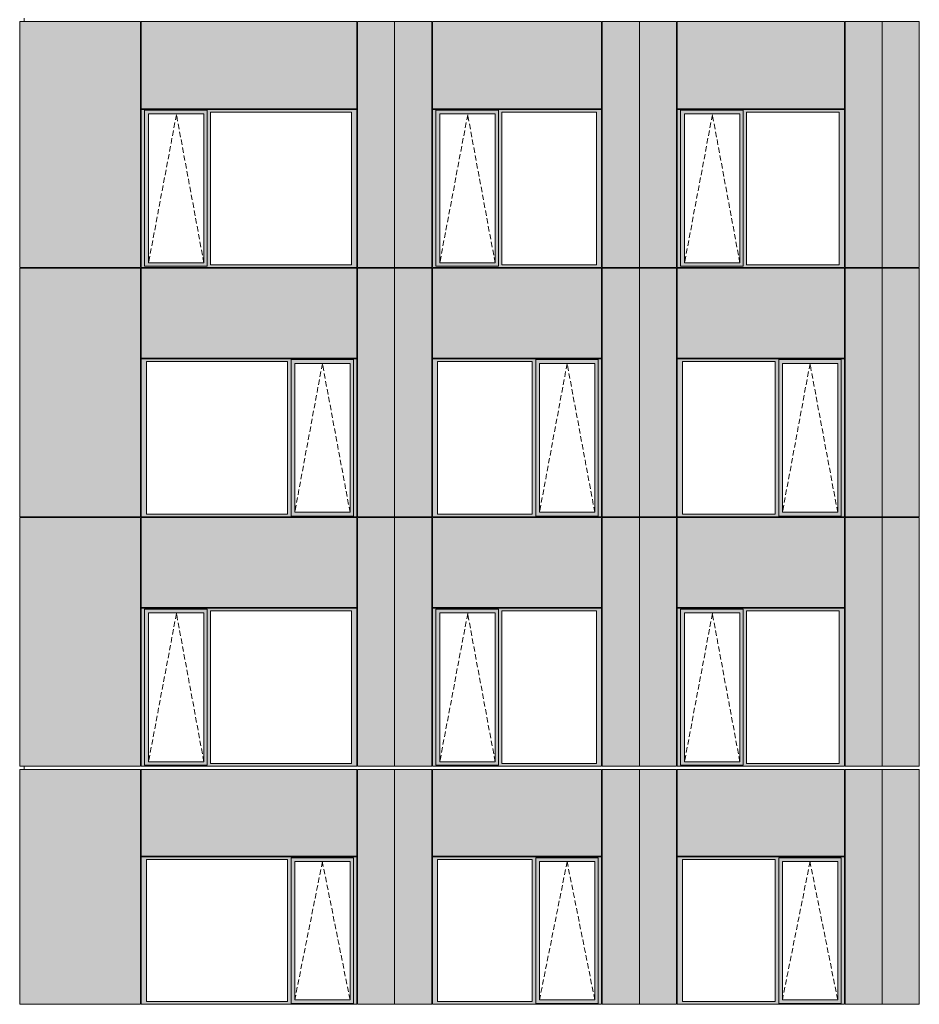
# Model space of a CAD drawing. Header units: millimetres. Extents: x 169383 to 755273, y -3871 to 302042.
# Tile 32 of 61: x 171514 to 183410, y 73949 to 86976. Entities that reach past the tile are written whole.
import ezdxf

# ---------------------------------------------------------------- set-up
doc = ezdxf.new("R2010")
doc.units = ezdxf.units.MM
doc.header["$MEASUREMENT"] = 0
doc.linetypes.add('OO_EOIAAY', pattern=[105.833361, 70.555568, -35.277793])
doc.layers.add('0_Ном._пера__1', color=7, linetype='Continuous', lineweight=0)
doc.layers.add('0_Ном._пера__120', color=7, linetype='Continuous', lineweight=0)
doc.layers.add('АР-Стены_внешние_.АР_Ном._пера__214', color=7, linetype='Continuous', lineweight=0, true_color=0xe2eaf1)

msp = doc.modelspace()

# ---------------------------------------------------------------- hatches: boundary and pattern name
at = {"layer": '0_Ном._пера__1', "linetype": 'Continuous', "lineweight": 0, "true_color": 0x000000}
for points in [[(173120.642, 85753.425), (173164.8, 85753.425), (173164.8, 85778.425), (175962.171, 85778.425), (175962.171, 85788.425), (173120.642, 85788.425)], [(173164.8, 83733.423), (173164.8, 85753.425), (173120.642, 85753.425), (173120.642, 83733.423)], [(173164.8, 85778.425), (173164.8, 85728.425), (173218.678, 85728.425), (173949.736, 85728.425), (173993.986, 85728.425), (173993.986, 85778.425)], [(173164.8, 85728.425), (173164.8, 83758.423), (173217.715, 83758.423), (173217.715, 85728.425)], [(173949.736, 83758.423), (173993.986, 83758.423), (173993.986, 85728.425), (173949.736, 85728.425)], [(175962.171, 85778.425), (173993.986, 85778.425), (173993.986, 85753.425), (174038.144, 85753.425), (175903.216, 85753.425), (175971.906, 85753.425), (175971.906, 85788.425), (175962.171, 85788.425)], [(173993.986, 85753.425), (173993.986, 83733.423), (174038.144, 83733.423), (174038.144, 85753.425)], [(175903.216, 83733.423), (175971.906, 83733.423), (175971.906, 85753.425), (175903.216, 85753.425)], [(176971.906, 85753.425), (177016.063, 85753.425), (177016.063, 85778.425), (179198.457, 85778.425), (179198.457, 85788.425), (176971.906, 85788.425)], [(177016.063, 83733.423), (177016.063, 85753.425), (176971.906, 85753.425), (176971.906, 83733.423)], [(177016.063, 85778.425), (177016.063, 85728.425), (177069.942, 85728.425), (177800.999, 85728.425), (177845.249, 85728.425), (177845.249, 85778.425)], [(177016.063, 85728.425), (177016.063, 83758.423), (177068.979, 83758.423), (177068.979, 85728.425)], [(177800.999, 83758.423), (177845.249, 83758.423), (177845.249, 85728.425), (177800.999, 85728.425)], [(179198.457, 85778.425), (177845.249, 85778.425), (177845.249, 85753.425), (177889.407, 85753.425), (179139.502, 85753.425), (179208.192, 85753.425), (179208.192, 85788.425), (179198.457, 85788.425)], [(177845.249, 85753.425), (177845.249, 83733.423), (177889.407, 83733.423), (177889.407, 85753.425)], [(179139.502, 83733.423), (179208.192, 83733.423), (179208.192, 85753.425), (179139.502, 85753.425)], [(180208.192, 85753.425), (180252.35, 85753.425), (180252.35, 85778.425), (182410.411, 85778.425), (182410.411, 85788.425), (180208.192, 85788.425)], [(180252.35, 83733.423), (180252.35, 85753.425), (180208.192, 85753.425), (180208.192, 83733.423)], [(180252.35, 85778.425), (180252.35, 85728.425), (180306.228, 85728.425), (181037.285, 85728.425), (181081.536, 85728.425), (181081.536, 85778.425)], [(180252.35, 85728.425), (180252.35, 83758.423), (180305.265, 83758.423), (180305.265, 85728.425)], [(181037.285, 83758.423), (181081.536, 83758.423), (181081.536, 85728.425), (181037.285, 85728.425)], [(182410.411, 85778.425), (181081.536, 85778.425), (181081.536, 85753.425), (181125.693, 85753.425), (182351.456, 85753.425), (182420.146, 85753.425), (182420.146, 85788.425), (182410.411, 85788.425)], [(181081.536, 85753.425), (181081.536, 83733.423), (181125.693, 83733.423), (181125.693, 85753.425)], [(182351.456, 83733.423), (182420.146, 83733.423), (182420.146, 85753.425), (182351.456, 85753.425)], [(173164.8, 83733.423), (173120.642, 83733.423), (173120.642, 83698.423), (175971.906, 83698.423), (175971.906, 83733.423), (175903.216, 83733.423), (174038.144, 83733.423), (173993.986, 83733.423), (173993.986, 83708.423), (173164.8, 83708.423)], [(173164.8, 83708.423), (173993.986, 83708.423), (173993.986, 83758.423), (173949.736, 83758.423), (173218.678, 83758.423), (173164.8, 83758.423)], [(177016.063, 83733.423), (176971.906, 83733.423), (176971.906, 83698.423), (179208.192, 83698.423), (179208.192, 83733.423), (179139.502, 83733.423), (177889.407, 83733.423), (177845.249, 83733.423), (177845.249, 83708.423), (177016.063, 83708.423)], [(177016.063, 83708.423), (177845.249, 83708.423), (177845.249, 83758.423), (177800.999, 83758.423), (177069.942, 83758.423), (177016.063, 83758.423)], [(180252.35, 83733.423), (180208.192, 83733.423), (180208.192, 83698.423), (182420.146, 83698.423), (182420.146, 83733.423), (182351.456, 83733.423), (181125.693, 83733.423), (181081.536, 83733.423), (181081.536, 83708.423), (180252.35, 83708.423)], [(180252.35, 83708.423), (181081.536, 83708.423), (181081.536, 83758.423), (181037.285, 83758.423), (180306.228, 83758.423), (180252.35, 83758.423)], [(173120.642, 82488.425), (173120.642, 82453.425), (173189.332, 82453.425), (175054.404, 82453.425), (175103.376, 82453.425), (175103.376, 82478.425), (175927.748, 82478.425), (175927.748, 82453.425), (175971.906, 82453.425), (175971.906, 82488.425)], [(175103.376, 82478.425), (175103.376, 82428.425), (175152.44, 82428.425), (175883.497, 82428.425), (175927.748, 82428.425), (175927.748, 82478.425)], [(176971.906, 82488.425), (176971.906, 82453.425), (177040.595, 82453.425), (178290.691, 82453.425), (178339.662, 82453.425), (178339.662, 82478.425), (179164.034, 82478.425), (179164.034, 82453.425), (179208.192, 82453.425), (179208.192, 82488.425)], [(178339.662, 82478.425), (178339.662, 82428.425), (178388.727, 82428.425), (179119.784, 82428.425), (179164.034, 82428.425), (179164.034, 82478.425)], [(180208.192, 82488.425), (180208.192, 82453.425), (180276.882, 82453.425), (181502.645, 82453.425), (181551.617, 82453.425), (181551.617, 82478.425), (182375.989, 82478.425), (182375.989, 82453.425), (182420.146, 82453.425), (182420.146, 82488.425)], [(181551.617, 82478.425), (181551.617, 82428.425), (181600.681, 82428.425), (182331.738, 82428.425), (182375.989, 82428.425), (182375.989, 82478.425)], [(173189.332, 80433.425), (173189.332, 82453.425), (173120.642, 82453.425), (173120.642, 80433.425)], [(175103.376, 82453.425), (175054.404, 82453.425), (175054.404, 80433.425), (175103.376, 80433.425)], [(175103.376, 80458.425), (175151.477, 80458.425), (175151.477, 82428.425), (175103.376, 82428.425)], [(175883.497, 82428.425), (175883.497, 80458.425), (175927.748, 80458.425), (175927.748, 82428.425)], [(175927.748, 80433.425), (175971.906, 80433.425), (175971.906, 82453.425), (175927.748, 82453.425)], [(177040.595, 80433.425), (177040.595, 82453.425), (176971.906, 82453.425), (176971.906, 80433.425)], [(178339.662, 82453.425), (178290.691, 82453.425), (178290.691, 80433.425), (178339.662, 80433.425)], [(178339.662, 80458.425), (178387.764, 80458.425), (178387.764, 82428.425), (178339.662, 82428.425)], [(179119.784, 82428.425), (179119.784, 80458.425), (179164.034, 80458.425), (179164.034, 82428.425)], [(179164.034, 80433.425), (179208.192, 80433.425), (179208.192, 82453.425), (179164.034, 82453.425)], [(180276.882, 80433.425), (180276.882, 82453.425), (180208.192, 82453.425), (180208.192, 80433.425)], [(181551.617, 82453.425), (181502.645, 82453.425), (181502.645, 80433.425), (181551.617, 80433.425)], [(181551.617, 80458.425), (181599.718, 80458.425), (181599.718, 82428.425), (181551.617, 82428.425)], [(182331.738, 82428.425), (182331.738, 80458.425), (182375.989, 80458.425), (182375.989, 82428.425)], [(182375.989, 80433.425), (182420.146, 80433.425), (182420.146, 82453.425), (182375.989, 82453.425)], [(173189.332, 80433.425), (173120.642, 80433.425), (173120.642, 80398.425), (175971.906, 80398.425), (175971.906, 80433.425), (175927.748, 80433.425), (175927.748, 80408.425), (175103.376, 80408.425), (175103.376, 80433.425), (175054.404, 80433.425)], [(175103.376, 80458.425), (175103.376, 80408.425), (175927.748, 80408.425), (175927.748, 80458.425), (175883.497, 80458.425), (175152.44, 80458.425)], [(177040.595, 80433.425), (176971.906, 80433.425), (176971.906, 80398.425), (179208.192, 80398.425), (179208.192, 80433.425), (179164.034, 80433.425), (179164.034, 80408.425), (178339.662, 80408.425), (178339.662, 80433.425), (178290.691, 80433.425)], [(178339.662, 80458.425), (178339.662, 80408.425), (179164.034, 80408.425), (179164.034, 80458.425), (179119.784, 80458.425), (178388.727, 80458.425)], [(180276.882, 80433.425), (180208.192, 80433.425), (180208.192, 80398.425), (182420.146, 80398.425), (182420.146, 80433.425), (182375.989, 80433.425), (182375.989, 80408.425), (181551.617, 80408.425), (181551.617, 80433.425), (181502.645, 80433.425)], [(181551.617, 80458.425), (181551.617, 80408.425), (182375.989, 80408.425), (182375.989, 80458.425), (182331.738, 80458.425), (181600.681, 80458.425)], [(173120.642, 79153.425), (173164.8, 79153.425), (173164.8, 79178.425), (175962.171, 79178.425), (175962.171, 79188.425), (173120.642, 79188.425)], [(173164.8, 77133.423), (173164.8, 79153.425), (173120.642, 79153.425), (173120.642, 77133.423)], [(173164.8, 79178.425), (173164.8, 79128.425), (173218.678, 79128.425), (173949.736, 79128.425), (173993.986, 79128.425), (173993.986, 79178.425)], [(173164.8, 79128.425), (173164.8, 77158.423), (173217.715, 77158.423), (173217.715, 79128.425)], [(173949.736, 77158.423), (173993.986, 77158.423), (173993.986, 79128.425), (173949.736, 79128.425)], [(175962.171, 79178.425), (173993.986, 79178.425), (173993.986, 79153.425), (174038.144, 79153.425), (175903.216, 79153.425), (175971.906, 79153.425), (175971.906, 79188.425), (175962.171, 79188.425)], [(173993.986, 79153.425), (173993.986, 77133.423), (174038.144, 77133.423), (174038.144, 79153.425)], [(175903.216, 77133.423), (175971.906, 77133.423), (175971.906, 79153.425), (175903.216, 79153.425)], [(176971.906, 79153.425), (177016.063, 79153.425), (177016.063, 79178.425), (179198.457, 79178.425), (179198.457, 79188.425), (176971.906, 79188.425)], [(177016.063, 77133.423), (177016.063, 79153.425), (176971.906, 79153.425), (176971.906, 77133.423)], [(177016.063, 79178.425), (177016.063, 79128.425), (177069.942, 79128.425), (177800.999, 79128.425), (177845.249, 79128.425), (177845.249, 79178.425)], [(177016.063, 79128.425), (177016.063, 77158.423), (177068.979, 77158.423), (177068.979, 79128.425)], [(177800.999, 77158.423), (177845.249, 77158.423), (177845.249, 79128.425), (177800.999, 79128.425)], [(179198.457, 79178.425), (177845.249, 79178.425), (177845.249, 79153.425), (177889.407, 79153.425), (179139.502, 79153.425), (179208.192, 79153.425), (179208.192, 79188.425), (179198.457, 79188.425)], [(177845.249, 79153.425), (177845.249, 77133.423), (177889.407, 77133.423), (177889.407, 79153.425)], [(179139.502, 77133.423), (179208.192, 77133.423), (179208.192, 79153.425), (179139.502, 79153.425)], [(180208.192, 79153.425), (180252.35, 79153.425), (180252.35, 79178.425), (182410.411, 79178.425), (182410.411, 79188.425), (180208.192, 79188.425)], [(180252.35, 77133.423), (180252.35, 79153.425), (180208.192, 79153.425), (180208.192, 77133.423)], [(180252.35, 79178.425), (180252.35, 79128.425), (180306.228, 79128.425), (181037.285, 79128.425), (181081.536, 79128.425), (181081.536, 79178.425)], [(180252.35, 79128.425), (180252.35, 77158.423), (180305.265, 77158.423), (180305.265, 79128.425)], [(181037.285, 77158.423), (181081.536, 77158.423), (181081.536, 79128.425), (181037.285, 79128.425)], [(182410.411, 79178.425), (181081.536, 79178.425), (181081.536, 79153.425), (181125.693, 79153.425), (182351.456, 79153.425), (182420.146, 79153.425), (182420.146, 79188.425), (182410.411, 79188.425)], [(181081.536, 79153.425), (181081.536, 77133.423), (181125.693, 77133.423), (181125.693, 79153.425)], [(182351.456, 77133.423), (182420.146, 77133.423), (182420.146, 79153.425), (182351.456, 79153.425)], [(173164.8, 77133.423), (173120.642, 77133.423), (173120.642, 77098.423), (175971.906, 77098.423), (175971.906, 77133.423), (175903.216, 77133.423), (174038.144, 77133.423), (173993.986, 77133.423), (173993.986, 77108.423), (173164.8, 77108.423)], [(173164.8, 77108.423), (173993.986, 77108.423), (173993.986, 77158.423), (173949.736, 77158.423), (173218.678, 77158.423), (173164.8, 77158.423)], [(177016.063, 77133.423), (176971.906, 77133.423), (176971.906, 77098.423), (179208.192, 77098.423), (179208.192, 77133.423), (179139.502, 77133.423), (177889.407, 77133.423), (177845.249, 77133.423), (177845.249, 77108.423), (177016.063, 77108.423)], [(177016.063, 77108.423), (177845.249, 77108.423), (177845.249, 77158.423), (177800.999, 77158.423), (177069.942, 77158.423), (177016.063, 77158.423)], [(180252.35, 77133.423), (180208.192, 77133.423), (180208.192, 77098.423), (182420.146, 77098.423), (182420.146, 77133.423), (182351.456, 77133.423), (181125.693, 77133.423), (181081.536, 77133.423), (181081.536, 77108.423), (180252.35, 77108.423)], [(180252.35, 77108.423), (181081.536, 77108.423), (181081.536, 77158.423), (181037.285, 77158.423), (180306.228, 77158.423), (180252.35, 77158.423)], [(173120.642, 75898.67), (173120.642, 75863.67), (173189.332, 75863.67), (175054.404, 75863.67), (175103.376, 75863.67), (175103.376, 75888.67), (175927.748, 75888.67), (175927.748, 75863.67), (175971.906, 75863.67), (175971.906, 75898.67)], [(173189.332, 73983.676), (173189.332, 75863.67), (173120.642, 75863.67), (173120.642, 73983.676)], [(175103.376, 75863.67), (175054.404, 75863.67), (175054.404, 73983.676), (175103.376, 73983.676)], [(175103.376, 75888.67), (175103.376, 75838.67), (175152.44, 75838.67), (175883.497, 75838.67), (175927.748, 75838.67), (175927.748, 75888.67)], [(175103.376, 74008.676), (175151.477, 74008.676), (175151.477, 75838.67), (175103.376, 75838.67)], [(175883.497, 75838.67), (175883.497, 74008.676), (175927.748, 74008.676), (175927.748, 75838.67)], [(175927.748, 73983.676), (175971.906, 73983.676), (175971.906, 75863.67), (175927.748, 75863.67)], [(176971.906, 75898.67), (176971.906, 75863.67), (177040.595, 75863.67), (178290.691, 75863.67), (178339.662, 75863.67), (178339.662, 75888.67), (179164.034, 75888.67), (179164.034, 75863.67), (179208.192, 75863.67), (179208.192, 75898.67)], [(177040.595, 73983.676), (177040.595, 75863.67), (176971.906, 75863.67), (176971.906, 73983.676)], [(178339.662, 75863.67), (178290.691, 75863.67), (178290.691, 73983.676), (178339.662, 73983.676)], [(178339.662, 75888.67), (178339.662, 75838.67), (178388.727, 75838.67), (179119.784, 75838.67), (179164.034, 75838.67), (179164.034, 75888.67)], [(178339.662, 74008.676), (178387.764, 74008.676), (178387.764, 75838.67), (178339.662, 75838.67)], [(179119.784, 75838.67), (179119.784, 74008.676), (179164.034, 74008.676), (179164.034, 75838.67)], [(179164.034, 73983.676), (179208.192, 73983.676), (179208.192, 75863.67), (179164.034, 75863.67)], [(180208.192, 75898.67), (180208.192, 75863.67), (180276.882, 75863.67), (181502.645, 75863.67), (181551.617, 75863.67), (181551.617, 75888.67), (182375.989, 75888.67), (182375.989, 75863.67), (182420.146, 75863.67), (182420.146, 75898.67)], [(180276.882, 73983.676), (180276.882, 75863.67), (180208.192, 75863.67), (180208.192, 73983.676)], [(181551.617, 75863.67), (181502.645, 75863.67), (181502.645, 73983.676), (181551.617, 73983.676)], [(181551.617, 75888.67), (181551.617, 75838.67), (181600.681, 75838.67), (182331.738, 75838.67), (182375.989, 75838.67), (182375.989, 75888.67)], [(181551.617, 74008.676), (181599.718, 74008.676), (181599.718, 75838.67), (181551.617, 75838.67)], [(182331.738, 75838.67), (182331.738, 74008.676), (182375.989, 74008.676), (182375.989, 75838.67)], [(182375.989, 73983.676), (182420.146, 73983.676), (182420.146, 75863.67), (182375.989, 75863.67)], [(175103.376, 74008.676), (175103.376, 73958.676), (175927.748, 73958.676), (175927.748, 74008.676), (175883.497, 74008.676), (175152.44, 74008.676)], [(178339.662, 74008.676), (178339.662, 73958.676), (179164.034, 73958.676), (179164.034, 74008.676), (179119.784, 74008.676), (178388.727, 74008.676)], [(181551.617, 74008.676), (181551.617, 73958.676), (182375.989, 73958.676), (182375.989, 74008.676), (182331.738, 74008.676), (181600.681, 74008.676)], [(173189.332, 73983.676), (173120.642, 73983.676), (173120.642, 73948.676), (175971.906, 73948.676), (175971.906, 73983.676), (175927.748, 73983.676), (175927.748, 73958.676), (175103.376, 73958.676), (175103.376, 73983.676), (175054.404, 73983.676)], [(177040.595, 73983.676), (176971.906, 73983.676), (176971.906, 73948.676), (179208.192, 73948.676), (179208.192, 73983.676), (179164.034, 73983.676), (179164.034, 73958.676), (178339.662, 73958.676), (178339.662, 73983.676), (178290.691, 73983.676)], [(180276.882, 73983.676), (180208.192, 73983.676), (180208.192, 73948.676), (182420.146, 73948.676), (182420.146, 73983.676), (182375.989, 73983.676), (182375.989, 73958.676), (181551.617, 73958.676), (181551.617, 73983.676), (181502.645, 73983.676)]]:
    msp.add_hatch(color=18, dxfattribs=at).paths.add_polyline_path(points)
at = {"layer": 'АР-Стены_внешние_.АР_Ном._пера__214', "linetype": 'Continuous', "lineweight": 0, "true_color": 0xe5e8eb}
for points in [[(171514.152, 83698.425), (173110.642, 83698.425), (173110.642, 86953.676), (171514.152, 86953.676)], [(173120.642, 86953.676), (173120.642, 85798.425), (175971.905, 85798.425), (175971.905, 86953.676)], [(175981.906, 86953.676), (175981.906, 83698.425), (176471.906, 83698.425), (176471.906, 86953.676)], [(176471.906, 86953.676), (176471.906, 83698.425), (176961.906, 83698.425), (176961.906, 86953.676)], [(176971.906, 86953.676), (176971.906, 85798.425), (179208.191, 85798.425), (179208.191, 86953.676)], [(179218.192, 86953.676), (179218.192, 83698.425), (179708.192, 83698.425), (179708.192, 86953.676)], [(179708.192, 86953.676), (179708.192, 83698.425), (180198.192, 83698.425), (180198.192, 86953.676)], [(180208.192, 86953.676), (180208.192, 85798.425), (182420.145, 85798.425), (182420.145, 86953.676)], [(182430.146, 86953.676), (182430.146, 83698.425), (182920.146, 83698.425), (182920.146, 86953.676)], [(182920.146, 86953.676), (182920.146, 83698.425), (183410.146, 83698.425), (183410.146, 86953.676)], [(171514.152, 80398.425), (171562.13, 80398.425), (171562.13, 83688.423), (171514.152, 83688.423)], [(171562.13, 80398.425), (173110.642, 80398.425), (173110.642, 83688.423), (171562.13, 83688.423)], [(173120.642, 83688.423), (173120.642, 82498.425), (175971.906, 82498.425), (175971.906, 83688.423)], [(175981.906, 82488.425), (175981.906, 80398.425), (176471.906, 80398.425), (176471.906, 83688.423), (175981.906, 83688.423)], [(176471.906, 83688.423), (176471.906, 80398.425), (176961.906, 80398.425), (176961.906, 83688.423)], [(176971.906, 83688.423), (176971.906, 82498.425), (179208.192, 82498.425), (179208.192, 83688.423)], [(179218.192, 82488.425), (179218.192, 80398.425), (179708.192, 80398.425), (179708.192, 83688.423), (179218.192, 83688.423)], [(179708.192, 83688.423), (179708.192, 80398.425), (180198.192, 80398.425), (180198.192, 83688.423)], [(180208.192, 83688.423), (180208.192, 82498.425), (182420.146, 82498.425), (182420.146, 83688.423)], [(182430.146, 82488.425), (182430.146, 80398.425), (182920.146, 80398.425), (182920.146, 83688.423), (182430.146, 83688.423)], [(182920.146, 83688.423), (182920.146, 80398.425), (183410.146, 80398.425), (183410.146, 83688.423)], [(171514.152, 77098.425), (173110.642, 77098.425), (173110.642, 80388.425), (171514.152, 80388.425)], [(173120.642, 80388.425), (173120.642, 79198.425), (175971.905, 79198.425), (175971.905, 80388.425)], [(176471.906, 80388.425), (175981.906, 80388.425), (175981.906, 77098.425), (176471.906, 77098.425)], [(176961.906, 80388.425), (176471.906, 80388.425), (176471.906, 77098.425), (176961.906, 77098.425)], [(176971.906, 80388.425), (176971.906, 79198.425), (179208.191, 79198.425), (179208.191, 80388.425)], [(179708.192, 80388.425), (179218.192, 80388.425), (179218.192, 77098.425), (179708.192, 77098.425)], [(180198.192, 80388.425), (179708.192, 80388.425), (179708.192, 77098.425), (180198.192, 77098.425)], [(180208.192, 80388.425), (180208.192, 79198.425), (182420.145, 79198.425), (182420.145, 80388.425)], [(182920.146, 80388.425), (182430.146, 80388.425), (182430.146, 77098.425), (182920.146, 77098.425)], [(183410.146, 80388.425), (182920.146, 80388.425), (182920.146, 77098.425), (183410.146, 77098.425)], [(171514.152, 73948.676), (171562.13, 73948.676), (171562.13, 77053.927), (171514.152, 77053.927)], [(171562.13, 73948.676), (173110.642, 73948.676), (173110.642, 77053.927), (171562.13, 77053.927)], [(173120.642, 77053.927), (173120.642, 75908.67), (175971.906, 75908.67), (175971.906, 77053.927)], [(175981.906, 75898.67), (175981.906, 73948.676), (176471.906, 73948.676), (176471.906, 77053.927), (175981.906, 77053.927)], [(176471.906, 77053.927), (176471.906, 73948.676), (176961.906, 73948.676), (176961.906, 77053.927)], [(176971.906, 77053.927), (176971.906, 75908.67), (179208.192, 75908.67), (179208.192, 77053.927)], [(179218.192, 75898.67), (179218.192, 73948.676), (179708.192, 73948.676), (179708.192, 77053.927), (179218.192, 77053.927)], [(179708.192, 77053.927), (179708.192, 73948.676), (180198.192, 73948.676), (180198.192, 77053.927)], [(180208.192, 77053.927), (180208.192, 75908.67), (182420.146, 75908.67), (182420.146, 77053.927)], [(182430.146, 75898.67), (182430.146, 73948.676), (182920.146, 73948.676), (182920.146, 77053.927), (182430.146, 77053.927)], [(182920.146, 77053.927), (182920.146, 73948.676), (183410.146, 73948.676), (183410.146, 77053.927)]]:
    msp.add_hatch(color=254, dxfattribs=at).paths.add_polyline_path(points)

# ---------------------------------------------------------------- linework, layer by layer
at = {"layer": '0_Ном._пера__120', "color": 7, "linetype": 'Continuous', "lineweight": 0}
for p, q in [((171514.152, 83698.425), (171514.152, 86953.676)), ((171514.152, 86953.676), (173110.642, 86953.676)), ((171574.221, 86998.425), (171574.221, 86953.676)), ((173110.642, 83698.425), (173110.642, 86953.676)), ((173120.642, 85798.425), (173120.642, 86953.676)), ((173120.642, 86953.676), (175971.905, 86953.676)), ((175971.905, 85798.425), (175971.905, 86953.676)), ((175981.906, 86953.676), (175981.906, 83698.425)), ((175981.906, 86953.676), (176961.906, 86953.676)), ((176471.906, 83696.104), (176471.906, 86953.676)), ((176471.906, 83688.423), (176471.906, 86953.676)), ((176961.906, 83698.425), (176961.906, 86953.676)), ((176971.906, 85798.425), (176971.906, 86953.676)), ((176971.906, 86953.676), (179208.191, 86953.676)), ((179208.191, 85798.425), (179208.191, 86953.676)), ((179218.192, 86953.676), (179218.192, 83698.425)), ((179218.192, 86953.676), (180198.192, 86953.676)), ((179708.192, 83695.478), (179708.192, 86953.676)), ((179708.192, 83688.423), (179708.192, 86953.676)), ((180198.192, 83698.425), (180198.192, 86953.676)), ((180208.192, 85798.425), (180208.192, 86953.676)), ((180208.192, 86953.676), (182420.145, 86953.676)), ((182420.145, 85798.425), (182420.145, 86953.676)), ((182430.146, 86953.676), (182430.146, 83698.425)), ((182430.146, 86953.676), (183410.146, 86953.676)), ((182920.146, 83694.856), (182920.146, 86953.676)), ((182920.146, 83688.423), (182920.146, 86953.676)), ((183410.146, 83698.425), (183410.146, 86953.676)), ((175971.905, 85798.425), (173120.642, 85798.425)), ((175971.906, 85788.425), (173120.642, 85788.425)), ((173130.546, 85788.425), (173120.642, 85788.425)), ((173120.642, 85788.425), (173120.642, 85753.425)), ((173120.642, 85753.425), (173120.642, 83733.423)), ((173164.8, 85753.425), (173164.8, 85778.425)), ((173164.8, 85778.425), (173993.986, 85778.425)), ((173164.8, 85753.425), (173164.8, 83712.999)), ((173948.773, 85728.425), (173217.715, 85728.425)), ((173217.715, 85728.425), (173217.715, 83758.423)), ((173948.773, 85728.425), (173949.736, 85728.425)), ((173949.736, 85728.425), (173949.736, 83758.423)), ((173993.986, 85778.425), (173993.986, 85753.425)), ((173993.986, 85753.425), (173993.986, 83733.423)), ((174038.144, 83733.423), (174038.144, 85753.425)), ((174038.144, 85753.425), (175903.216, 85753.425)), ((175903.216, 85753.425), (175903.216, 83733.423)), ((175971.906, 85753.425), (175971.906, 85788.425)), ((175971.906, 83733.423), (175971.906, 85753.425)), ((179208.191, 85798.425), (176971.906, 85798.425)), ((179208.192, 85788.425), (176971.906, 85788.425)), ((176981.81, 85788.425), (176971.906, 85788.425)), ((176971.906, 85788.425), (176971.906, 85753.425)), ((176971.906, 85753.425), (176971.906, 83733.423)), ((177016.063, 85753.425), (177016.063, 85778.425)), ((177016.063, 85778.425), (177845.249, 85778.425)), ((177016.063, 85753.425), (177016.063, 83712.999)), ((177800.036, 85728.425), (177068.979, 85728.425)), ((177068.979, 85728.425), (177068.979, 83758.423)), ((177800.036, 85728.425), (177800.999, 85728.425)), ((177800.999, 85728.425), (177800.999, 83758.423)), ((177845.249, 85778.425), (177845.249, 85753.425)), ((177845.249, 85753.425), (177845.249, 83733.423)), ((177889.407, 83733.423), (177889.407, 85753.425)), ((177889.407, 85753.425), (179139.502, 85753.425)), ((179139.502, 85753.425), (179139.502, 83733.423)), ((179208.192, 85753.425), (179208.192, 85788.425)), ((179208.192, 83733.423), (179208.192, 85753.425)), ((182420.145, 85798.425), (180208.192, 85798.425)), ((182420.146, 85788.425), (180208.192, 85788.425)), ((180218.096, 85788.425), (180208.192, 85788.425)), ((180208.192, 85788.425), (180208.192, 85753.425)), ((180208.192, 85753.425), (180208.192, 83733.423)), ((180252.35, 85753.425), (180252.35, 85778.425)), ((180252.35, 85778.425), (181081.536, 85778.425)), ((180252.35, 85753.425), (180252.35, 83712.999)), ((181036.323, 85728.425), (180305.265, 85728.425)), ((180305.265, 85728.425), (180305.265, 83758.423)), ((181036.323, 85728.425), (181037.285, 85728.425)), ((181037.285, 85728.425), (181037.285, 83758.423)), ((181081.536, 85778.425), (181081.536, 85753.425)), ((181081.536, 85753.425), (181081.536, 83733.423)), ((181125.693, 83733.423), (181125.693, 85753.425)), ((181125.693, 85753.425), (182351.456, 85753.425)), ((182351.456, 85753.425), (182351.456, 83733.423)), ((182420.146, 85753.425), (182420.146, 85788.425)), ((182420.146, 83733.423), (182420.146, 85753.425)), ((171563.866, 83698.425), (171514.152, 83698.425)), ((171514.152, 80398.425), (171514.152, 83688.423)), ((173110.642, 83688.423), (171514.152, 83688.423)), ((173110.642, 83698.425), (171563.866, 83698.425)), ((171574.221, 83698.425), (171574.221, 83688.423)), ((173110.642, 80398.425), (173110.642, 83688.423)), ((173120.642, 83733.423), (173120.642, 83698.423)), ((173130.27, 83698.425), (173120.642, 83698.425)), ((173120.642, 83698.423), (173130.467, 83698.423)), ((173120.642, 82498.425), (173120.642, 83688.423)), ((175971.906, 83688.423), (173120.642, 83688.423)), ((173130.467, 83698.423), (175962.091, 83698.423)), ((173993.986, 83712.999), (173164.8, 83712.999)), ((173217.715, 83758.423), (173948.773, 83758.423)), ((173949.736, 83758.423), (173948.773, 83758.423)), ((173993.986, 83733.423), (173993.986, 83712.999)), ((175903.216, 83733.423), (174038.144, 83733.423)), ((175962.091, 83698.423), (175971.906, 83698.423)), ((175971.906, 83698.423), (175971.906, 83733.423)), ((175971.906, 82498.425), (175971.906, 83688.423)), ((176471.906, 83698.425), (175981.906, 83698.425)), ((175981.906, 83688.423), (175981.906, 80398.425)), ((176961.906, 83688.423), (175981.906, 83688.423)), ((176961.906, 83698.425), (176471.906, 83698.425)), ((176471.906, 83688.423), (176471.906, 80398.425)), ((176961.906, 80398.425), (176961.906, 83688.423)), ((176971.906, 83733.423), (176971.906, 83698.423)), ((176981.534, 83698.425), (176971.906, 83698.425)), ((176971.906, 83698.423), (176981.73, 83698.423)), ((176971.906, 82498.425), (176971.906, 83688.423)), ((179208.192, 83688.423), (176971.906, 83688.423)), ((176981.73, 83698.423), (179198.378, 83698.423)), ((177845.249, 83712.999), (177016.063, 83712.999)), ((177068.979, 83758.423), (177800.036, 83758.423)), ((177800.999, 83758.423), (177800.036, 83758.423)), ((177845.249, 83733.423), (177845.249, 83712.999)), ((179139.502, 83733.423), (177889.407, 83733.423)), ((179198.378, 83698.423), (179208.192, 83698.423)), ((179208.192, 83698.423), (179208.192, 83733.423)), ((179208.192, 82498.425), (179208.192, 83688.423)), ((179708.192, 83698.425), (179218.192, 83698.425)), ((179218.192, 83688.423), (179218.192, 80398.425)), ((180198.192, 83688.423), (179218.192, 83688.423)), ((180198.192, 83698.425), (179708.192, 83698.425)), ((179708.192, 83688.423), (179708.192, 80398.425)), ((180198.192, 80398.425), (180198.192, 83688.423)), ((180208.192, 83733.423), (180208.192, 83698.423)), ((180217.82, 83698.425), (180208.192, 83698.425)), ((180208.192, 83698.423), (180218.017, 83698.423)), ((180208.192, 82498.425), (180208.192, 83688.423)), ((182420.146, 83688.423), (180208.192, 83688.423)), ((180218.017, 83698.423), (182410.332, 83698.423)), ((181081.536, 83712.999), (180252.35, 83712.999)), ((180305.265, 83758.423), (181036.323, 83758.423)), ((181037.285, 83758.423), (181036.323, 83758.423)), ((181081.536, 83733.423), (181081.536, 83712.999)), ((182351.456, 83733.423), (181125.693, 83733.423)), ((182410.332, 83698.423), (182420.146, 83698.423)), ((182420.146, 83698.423), (182420.146, 83733.423)), ((182420.146, 82498.425), (182420.146, 83688.423)), ((182920.146, 83698.425), (182430.146, 83698.425)), ((182430.146, 83688.423), (182430.146, 80398.425)), ((183410.146, 83688.423), (182430.146, 83688.423)), ((183410.146, 83698.425), (182920.146, 83698.425)), ((182920.146, 83688.423), (182920.146, 80398.425)), ((183410.146, 80398.425), (183410.146, 83688.423)), ((175971.906, 82498.425), (173120.642, 82498.425)), ((173120.642, 82453.425), (173120.642, 82488.425)), ((173120.642, 82488.425), (175971.906, 82488.425)), ((175103.376, 82428.425), (175103.376, 82478.425)), ((175927.748, 82478.425), (175103.376, 82478.425)), ((175927.748, 82453.425), (175927.748, 82478.425)), ((175971.906, 82488.425), (175971.906, 82453.425)), ((179208.192, 82498.425), (176971.906, 82498.425)), ((176971.906, 82453.425), (176971.906, 82488.425)), ((176971.906, 82488.425), (179208.192, 82488.425)), ((178339.662, 82428.425), (178339.662, 82478.425)), ((179164.034, 82478.425), (178339.662, 82478.425)), ((179164.034, 82453.425), (179164.034, 82478.425)), ((179208.192, 82488.425), (179208.192, 82453.425)), ((182420.146, 82498.425), (180208.192, 82498.425)), ((180208.192, 82453.425), (180208.192, 82488.425)), ((180208.192, 82488.425), (182420.146, 82488.425)), ((181551.617, 82428.425), (181551.617, 82478.425)), ((182375.989, 82478.425), (181551.617, 82478.425)), ((182375.989, 82453.425), (182375.989, 82478.425)), ((182420.146, 82488.425), (182420.146, 82453.425)), ((173120.642, 80433.425), (173120.642, 82453.425)), ((173189.332, 82453.425), (173189.332, 80433.425)), ((175054.404, 82453.425), (173189.332, 82453.425)), ((175054.404, 80433.425), (175054.404, 82453.425)), ((175103.376, 80458.425), (175103.376, 82428.425)), ((175151.477, 80458.425), (175151.477, 82428.425)), ((175151.477, 82428.425), (175882.535, 82428.425)), ((175883.497, 82428.425), (175882.535, 82428.425)), ((175883.497, 80458.425), (175883.497, 82428.425)), ((175927.748, 82453.425), (175927.748, 80433.425)), ((175971.906, 82453.425), (175971.906, 80433.425)), ((176971.906, 80433.425), (176971.906, 82453.425)), ((177040.595, 82453.425), (177040.595, 80433.425)), ((178290.691, 82453.425), (177040.595, 82453.425)), ((178290.691, 80433.425), (178290.691, 82453.425)), ((178339.662, 80458.425), (178339.662, 82428.425)), ((178387.764, 80458.425), (178387.764, 82428.425)), ((178387.764, 82428.425), (179118.821, 82428.425)), ((179119.784, 82428.425), (179118.821, 82428.425)), ((179119.784, 80458.425), (179119.784, 82428.425)), ((179164.034, 82453.425), (179164.034, 80433.425)), ((179208.192, 82453.425), (179208.192, 80433.425)), ((180208.192, 80433.425), (180208.192, 82453.425)), ((180276.882, 82453.425), (180276.882, 80433.425)), ((181502.645, 82453.425), (180276.882, 82453.425)), ((181502.645, 80433.425), (181502.645, 82453.425)), ((181551.617, 80458.425), (181551.617, 82428.425)), ((181599.718, 80458.425), (181599.718, 82428.425)), ((181599.718, 82428.425), (182330.776, 82428.425)), ((182331.738, 82428.425), (182330.776, 82428.425)), ((182331.738, 80458.425), (182331.738, 82428.425)), ((182375.989, 82453.425), (182375.989, 80433.425)), ((182420.146, 82453.425), (182420.146, 80433.425)), ((171562.13, 80398.425), (171514.152, 80398.425)), ((171514.152, 77098.425), (171514.152, 80388.425)), ((173110.642, 80388.425), (171514.152, 80388.425)), ((173110.642, 80398.425), (171562.13, 80398.425)), ((171574.221, 80398.425), (171574.221, 80388.425)), ((173110.642, 77098.425), (173110.642, 80388.425)), ((173120.642, 80398.425), (173120.642, 80433.425)), ((175971.906, 80398.425), (173120.642, 80398.425)), ((173120.642, 79198.425), (173120.642, 80388.425)), ((175971.905, 80388.425), (173120.642, 80388.425)), ((173189.332, 80433.425), (175054.404, 80433.425)), ((175103.376, 80408.425), (175103.376, 80458.425)), ((175103.376, 80408.425), (175927.748, 80408.425)), ((175882.535, 80458.425), (175151.477, 80458.425)), ((175882.535, 80458.425), (175883.497, 80458.425)), ((175927.748, 80433.425), (175927.748, 80408.425)), ((175971.905, 79198.425), (175971.905, 80388.425)), ((175971.906, 80433.425), (175971.906, 80398.425)), ((176471.906, 80398.425), (175981.906, 80398.425)), ((175981.906, 80388.425), (175981.906, 77098.425)), ((176471.906, 80388.425), (175981.906, 80388.425)), ((176961.906, 80398.425), (176471.906, 80398.425)), ((176471.906, 77098.425), (176471.906, 80398.425)), ((176471.906, 77098.425), (176471.906, 80398.425)), ((176961.906, 80388.425), (176471.906, 80388.425)), ((176961.906, 77098.425), (176961.906, 80388.425)), ((176971.906, 80398.425), (176971.906, 80433.425)), ((179208.192, 80398.425), (176971.906, 80398.425)), ((176971.906, 79198.425), (176971.906, 80388.425)), ((179208.191, 80388.425), (176971.906, 80388.425)), ((177040.595, 80433.425), (178290.691, 80433.425)), ((178339.662, 80408.425), (178339.662, 80458.425)), ((178339.662, 80408.425), (179164.034, 80408.425)), ((179118.821, 80458.425), (178387.764, 80458.425)), ((179118.821, 80458.425), (179119.784, 80458.425)), ((179164.034, 80433.425), (179164.034, 80408.425)), ((179208.191, 79198.425), (179208.191, 80388.425)), ((179208.192, 80433.425), (179208.192, 80398.425)), ((179708.192, 80398.425), (179218.192, 80398.425)), ((179218.192, 80388.425), (179218.192, 77098.425)), ((179708.192, 80388.425), (179218.192, 80388.425)), ((180198.192, 80398.425), (179708.192, 80398.425)), ((179708.192, 77098.425), (179708.192, 80398.425)), ((179708.192, 77098.425), (179708.192, 80398.425)), ((180198.192, 80388.425), (179708.192, 80388.425)), ((180198.192, 77098.425), (180198.192, 80388.425)), ((180208.192, 80398.425), (180208.192, 80433.425)), ((182420.146, 80398.425), (180208.192, 80398.425)), ((180208.192, 79198.425), (180208.192, 80388.425)), ((182420.145, 80388.425), (180208.192, 80388.425)), ((180276.882, 80433.425), (181502.645, 80433.425)), ((181551.617, 80408.425), (181551.617, 80458.425)), ((181551.617, 80408.425), (182375.989, 80408.425)), ((182330.776, 80458.425), (181599.718, 80458.425)), ((182330.776, 80458.425), (182331.738, 80458.425)), ((182375.989, 80433.425), (182375.989, 80408.425)), ((182420.145, 79198.425), (182420.145, 80388.425)), ((182420.146, 80433.425), (182420.146, 80398.425)), ((182920.146, 80398.425), (182430.146, 80398.425)), ((182430.146, 80388.425), (182430.146, 77098.425)), ((182920.146, 80388.425), (182430.146, 80388.425)), ((183410.146, 80398.425), (182920.146, 80398.425)), ((182920.146, 77098.425), (182920.146, 80398.425)), ((182920.146, 77098.425), (182920.146, 80395.962)), ((183410.146, 80388.425), (182920.146, 80388.425)), ((183410.146, 77098.425), (183410.146, 80388.425)), ((175971.905, 79198.425), (173120.642, 79198.425)), ((175971.906, 79188.425), (173120.642, 79188.425)), ((173130.546, 79188.425), (173120.642, 79188.425)), ((173120.642, 79188.425), (173120.642, 79153.425)), ((173120.642, 79153.425), (173120.642, 77133.423)), ((173164.8, 79153.425), (173164.8, 79178.425)), ((173164.8, 79178.425), (173993.986, 79178.425)), ((173164.8, 79153.425), (173164.8, 77112.999)), ((173948.773, 79128.425), (173217.715, 79128.425)), ((173217.715, 79128.425), (173217.715, 77158.423)), ((173948.773, 79128.425), (173949.736, 79128.425)), ((173949.736, 79128.425), (173949.736, 77158.423)), ((173993.986, 79178.425), (173993.986, 79153.425)), ((173993.986, 79153.425), (173993.986, 77133.423)), ((174038.144, 77133.423), (174038.144, 79153.425)), ((174038.144, 79153.425), (175903.216, 79153.425)), ((175903.216, 79153.425), (175903.216, 77133.423)), ((175971.906, 79153.425), (175971.906, 79188.425)), ((175971.906, 77133.423), (175971.906, 79153.425)), ((179208.191, 79198.425), (176971.906, 79198.425)), ((179208.192, 79188.425), (176971.906, 79188.425)), ((176981.81, 79188.425), (176971.906, 79188.425)), ((176971.906, 79188.425), (176971.906, 79153.425)), ((176971.906, 79153.425), (176971.906, 77133.423)), ((177016.063, 79153.425), (177016.063, 79178.425)), ((177016.063, 79178.425), (177845.249, 79178.425)), ((177016.063, 79153.425), (177016.063, 77112.999)), ((177800.036, 79128.425), (177068.979, 79128.425)), ((177068.979, 79128.425), (177068.979, 77158.423)), ((177800.036, 79128.425), (177800.999, 79128.425)), ((177800.999, 79128.425), (177800.999, 77158.423)), ((177845.249, 79178.425), (177845.249, 79153.425)), ((177845.249, 79153.425), (177845.249, 77133.423)), ((177889.407, 77133.423), (177889.407, 79153.425)), ((177889.407, 79153.425), (179139.502, 79153.425)), ((179139.502, 79153.425), (179139.502, 77133.423)), ((179208.192, 79153.425), (179208.192, 79188.425)), ((179208.192, 77133.423), (179208.192, 79153.425)), ((182420.145, 79198.425), (180208.192, 79198.425)), ((182420.146, 79188.425), (180208.192, 79188.425)), ((180218.096, 79188.425), (180208.192, 79188.425)), ((180208.192, 79188.425), (180208.192, 79153.425)), ((180208.192, 79153.425), (180208.192, 77133.423)), ((180252.35, 79153.425), (180252.35, 79178.425)), ((180252.35, 79178.425), (181081.536, 79178.425)), ((180252.35, 79153.425), (180252.35, 77112.999)), ((181036.323, 79128.425), (180305.265, 79128.425)), ((180305.265, 79128.425), (180305.265, 77158.423)), ((181036.323, 79128.425), (181037.285, 79128.425)), ((181037.285, 79128.425), (181037.285, 77158.423)), ((181081.536, 79178.425), (181081.536, 79153.425)), ((181081.536, 79153.425), (181081.536, 77133.423)), ((181125.693, 77133.423), (181125.693, 79153.425)), ((181125.693, 79153.425), (182351.456, 79153.425)), ((182351.456, 79153.425), (182351.456, 77133.423)), ((182420.146, 79153.425), (182420.146, 79188.425)), ((182420.146, 77133.423), (182420.146, 79153.425)), ((173120.642, 77133.423), (173120.642, 77098.423)), ((173217.715, 77158.423), (173948.773, 77158.423)), ((173949.736, 77158.423), (173948.773, 77158.423)), ((173993.986, 77133.423), (173993.986, 77112.999)), ((175903.216, 77133.423), (174038.144, 77133.423)), ((175971.906, 77098.423), (175971.906, 77133.423)), ((176971.906, 77133.423), (176971.906, 77098.423)), ((177068.979, 77158.423), (177800.036, 77158.423)), ((177800.999, 77158.423), (177800.036, 77158.423)), ((177845.249, 77133.423), (177845.249, 77112.999)), ((179139.502, 77133.423), (177889.407, 77133.423)), ((179208.192, 77098.423), (179208.192, 77133.423)), ((180208.192, 77133.423), (180208.192, 77098.423)), ((180305.265, 77158.423), (181036.323, 77158.423)), ((181037.285, 77158.423), (181036.323, 77158.423)), ((181081.536, 77133.423), (181081.536, 77112.999)), ((182351.456, 77133.423), (181125.693, 77133.423)), ((182420.146, 77098.423), (182420.146, 77133.423)), ((171563.866, 77098.425), (171514.152, 77098.425)), ((171514.152, 73948.676), (171514.152, 77053.927)), ((171514.152, 77053.927), (173110.642, 77053.927)), ((173110.642, 77098.425), (171563.866, 77098.425)), ((171574.221, 77098.676), (171574.221, 77053.927)), ((173110.642, 73948.676), (173110.642, 77053.927)), ((173130.27, 77098.425), (173120.642, 77098.425)), ((173120.642, 77098.423), (173130.467, 77098.423)), ((173120.642, 75908.67), (173120.642, 77053.927)), ((173120.642, 77053.927), (175971.906, 77053.927)), ((173130.467, 77098.423), (175962.091, 77098.423)), ((173993.986, 77112.999), (173164.8, 77112.999)), ((175962.091, 77098.423), (175971.906, 77098.423)), ((175971.906, 75908.67), (175971.906, 77053.927)), ((176471.906, 77098.425), (175981.906, 77098.425)), ((175981.906, 77053.927), (175981.906, 73948.676)), ((175981.906, 77053.927), (176961.906, 77053.927)), ((176961.906, 77098.425), (176471.906, 77098.425)), ((176471.906, 77053.927), (176471.906, 73948.676)), ((176961.906, 73948.676), (176961.906, 77053.927)), ((176981.534, 77098.425), (176971.906, 77098.425)), ((176971.906, 77098.423), (176981.73, 77098.423)), ((176971.906, 75908.67), (176971.906, 77053.927)), ((176971.906, 77053.927), (179208.192, 77053.927)), ((176981.73, 77098.423), (179198.378, 77098.423)), ((177845.249, 77112.999), (177016.063, 77112.999)), ((179198.378, 77098.423), (179208.192, 77098.423)), ((179208.192, 75908.67), (179208.192, 77053.927)), ((179708.192, 77098.425), (179218.192, 77098.425)), ((179218.192, 77053.927), (179218.192, 73948.676)), ((179218.192, 77053.927), (180198.192, 77053.927)), ((180198.192, 77098.425), (179708.192, 77098.425)), ((179708.192, 77053.927), (179708.192, 73948.676)), ((180198.192, 73948.676), (180198.192, 77053.927)), ((180217.82, 77098.425), (180208.192, 77098.425)), ((180208.192, 77098.423), (180218.017, 77098.423)), ((180208.192, 75908.67), (180208.192, 77053.927)), ((180208.192, 77053.927), (182420.146, 77053.927)), ((180218.017, 77098.423), (182410.332, 77098.423)), ((181081.536, 77112.999), (180252.35, 77112.999)), ((182410.332, 77098.423), (182420.146, 77098.423)), ((182420.146, 75908.67), (182420.146, 77053.927)), ((182920.146, 77098.425), (182430.146, 77098.425)), ((182430.146, 77053.927), (182430.146, 73948.676)), ((182430.146, 77053.927), (183410.146, 77053.927)), ((183410.146, 77098.425), (182920.146, 77098.425)), ((182920.146, 77053.927), (182920.146, 73948.676)), ((183410.146, 73948.676), (183410.146, 77053.927)), ((175971.906, 75908.67), (173120.642, 75908.67)), ((173120.642, 75863.67), (173120.642, 75898.67)), ((173120.642, 75898.67), (175971.906, 75898.67)), ((173120.642, 73983.676), (173120.642, 75863.67)), ((173189.332, 75863.67), (173189.332, 73983.676)), ((175054.404, 75863.67), (173189.332, 75863.67)), ((175054.404, 73983.676), (175054.404, 75863.67)), ((175103.376, 75838.67), (175103.376, 75888.67)), ((175927.748, 75888.67), (175103.376, 75888.67)), ((175103.376, 74008.676), (175103.376, 75838.67)), ((175151.477, 74008.676), (175151.477, 75838.67)), ((175151.477, 75838.67), (175882.535, 75838.67)), ((175883.497, 75838.67), (175882.535, 75838.67)), ((175883.497, 74008.676), (175883.497, 75838.67)), ((175927.748, 75863.67), (175927.748, 75888.67)), ((175927.748, 75863.67), (175927.748, 73983.676)), ((175971.906, 75898.67), (175971.906, 75863.67)), ((175971.906, 75863.67), (175971.906, 73983.676)), ((179208.192, 75908.67), (176971.906, 75908.67)), ((176971.906, 75863.67), (176971.906, 75898.67)), ((176971.906, 75898.67), (179208.192, 75898.67)), ((176971.906, 73983.676), (176971.906, 75863.67)), ((177040.595, 75863.67), (177040.595, 73983.676)), ((178290.691, 75863.67), (177040.595, 75863.67)), ((178290.691, 73983.676), (178290.691, 75863.67)), ((178339.662, 75838.67), (178339.662, 75888.67)), ((179164.034, 75888.67), (178339.662, 75888.67)), ((178339.662, 74008.676), (178339.662, 75838.67)), ((178387.764, 74008.676), (178387.764, 75838.67)), ((178387.764, 75838.67), (179118.821, 75838.67)), ((179119.784, 75838.67), (179118.821, 75838.67)), ((179119.784, 74008.676), (179119.784, 75838.67)), ((179164.034, 75863.67), (179164.034, 75888.67)), ((179164.034, 75863.67), (179164.034, 73983.676)), ((179208.192, 75898.67), (179208.192, 75863.67)), ((179208.192, 75863.67), (179208.192, 73983.676)), ((182420.146, 75908.67), (180208.192, 75908.67)), ((180208.192, 75863.67), (180208.192, 75898.67)), ((180208.192, 75898.67), (182420.146, 75898.67)), ((180208.192, 73983.676), (180208.192, 75863.67)), ((180276.882, 75863.67), (180276.882, 73983.676)), ((181502.645, 75863.67), (180276.882, 75863.67)), ((181502.645, 73983.676), (181502.645, 75863.67)), ((181551.617, 75838.67), (181551.617, 75888.67)), ((182375.989, 75888.67), (181551.617, 75888.67)), ((181551.617, 74008.676), (181551.617, 75838.67)), ((181599.718, 74008.676), (181599.718, 75838.67)), ((181599.718, 75838.67), (182330.776, 75838.67)), ((182331.738, 75838.67), (182330.776, 75838.67)), ((182331.738, 74008.676), (182331.738, 75838.67)), ((182375.989, 75863.67), (182375.989, 75888.67)), ((182375.989, 75863.67), (182375.989, 73983.676)), ((182420.146, 75898.67), (182420.146, 75863.67)), ((182420.146, 75863.67), (182420.146, 73983.676)), ((175103.376, 73958.676), (175103.376, 74008.676)), ((175882.535, 74008.676), (175151.477, 74008.676)), ((175882.535, 74008.676), (175883.497, 74008.676)), ((178339.662, 73958.676), (178339.662, 74008.676)), ((179118.821, 74008.676), (178387.764, 74008.676)), ((179118.821, 74008.676), (179119.784, 74008.676)), ((181551.617, 73958.676), (181551.617, 74008.676)), ((182330.776, 74008.676), (181599.718, 74008.676)), ((182330.776, 74008.676), (182331.738, 74008.676)), ((171562.13, 73948.676), (171514.152, 73948.676)), ((173110.642, 73948.676), (171562.13, 73948.676)), ((173120.642, 73948.676), (173120.642, 73983.676)), ((175971.906, 73948.676), (173120.642, 73948.676)), ((173189.332, 73983.676), (175054.404, 73983.676)), ((175103.376, 73958.676), (175927.748, 73958.676)), ((175927.748, 73983.676), (175927.748, 73958.676)), ((175971.906, 73983.676), (175971.906, 73948.676)), ((176471.906, 73948.676), (175981.906, 73948.676)), ((176961.906, 73948.676), (176471.906, 73948.676)), ((176971.906, 73948.676), (176971.906, 73983.676)), ((179208.192, 73948.676), (176971.906, 73948.676)), ((177040.595, 73983.676), (178290.691, 73983.676)), ((178339.662, 73958.676), (179164.034, 73958.676)), ((179164.034, 73983.676), (179164.034, 73958.676)), ((179208.192, 73983.676), (179208.192, 73948.676)), ((179708.192, 73948.676), (179218.192, 73948.676)), ((180198.192, 73948.676), (179708.192, 73948.676)), ((180208.192, 73948.676), (180208.192, 73983.676)), ((182420.146, 73948.676), (180208.192, 73948.676)), ((180276.882, 73983.676), (181502.645, 73983.676)), ((181551.617, 73958.676), (182375.989, 73958.676)), ((182375.989, 73983.676), (182375.989, 73958.676)), ((182420.146, 73983.676), (182420.146, 73948.676)), ((182920.146, 73948.676), (182430.146, 73948.676)), ((183410.146, 73948.676), (182920.146, 73948.676))]:
    msp.add_line(p, q, dxfattribs=at)
at = {"layer": '0_Ном._пера__120', "color": 7, "linetype": 'OO_EOIAAY', "lineweight": 0}
for p, q in [((173586.736, 85718.425), (173217.715, 83758.423)), ((173949.736, 83758.423), (173586.736, 85718.425)), ((177438, 85718.425), (177068.979, 83758.423)), ((177800.999, 83758.423), (177438, 85718.425)), ((180674.286, 85718.425), (180305.265, 83758.423)), ((181037.285, 83758.423), (180674.286, 85718.425)), ((175516.669, 82424.434), (175151.477, 80458.425)), ((175882.535, 80458.425), (175515.862, 82428.425)), ((178752.955, 82424.434), (178387.764, 80458.425)), ((179118.821, 80458.425), (178752.149, 82428.425)), ((181964.909, 82424.434), (181599.718, 80458.425)), ((182330.776, 80458.425), (181964.103, 82428.425)), ((173586.736, 79118.425), (173217.715, 77158.423)), ((173949.736, 77158.423), (173586.736, 79118.425)), ((177438, 79118.425), (177068.979, 77158.423)), ((177800.999, 77158.423), (177438, 79118.425)), ((180674.286, 79118.425), (180305.265, 77158.423)), ((181037.285, 77158.423), (180674.286, 79118.425)), ((175516.669, 75834.679), (175151.477, 74008.676)), ((175882.535, 74008.676), (175515.862, 75838.67)), ((178752.955, 75834.679), (178387.764, 74008.676)), ((179118.821, 74008.676), (178752.149, 75838.67)), ((181964.909, 75834.679), (181599.718, 74008.676)), ((182330.776, 74008.676), (181964.103, 75838.67))]:
    msp.add_line(p, q, dxfattribs=at)

doc.saveas('drawing.dxf')
